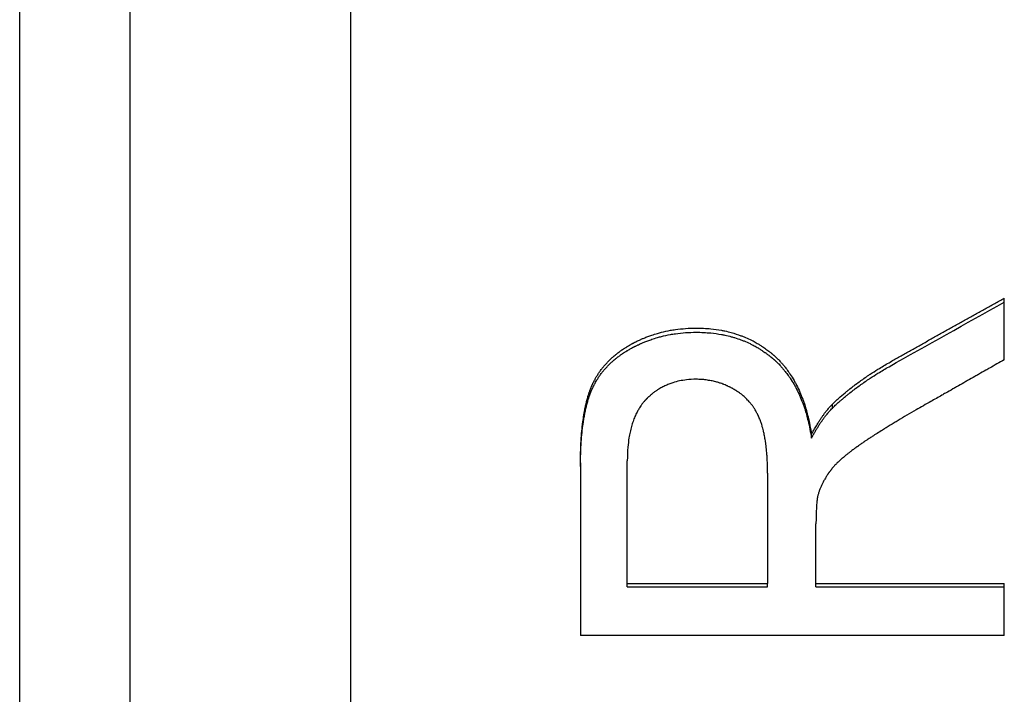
# Model space of a CAD drawing. Extents: x 0 to 78.8, y -3.5 to 3.5.
# Tile 9 of 10: x 0 to 1.115, y 1.078 to 1.842. Entities that reach past the tile are written whole.
import ezdxf

# ---------------------------------------------------------------- set-up
doc = ezdxf.new("R2010")
doc.units = 0
doc.header["$MEASUREMENT"] = 0
doc.layers.get('0').update_dxf_attribs({"linetype": 'CONTINUOUS'})

msp = doc.modelspace()

# ---------------------------------------------------------------- linework, layer by layer
for p, q in [((0.125, -3.485), (0.125, 3.485)), ((0.375, -3.485), (0.375, 3.485)), ((0, -3.165), (0, 3.165)), ((1.1152, 1.457), (1.1152, 1.527)), ((0.9205, 1.4023), (0.9205, 1.4067)), ((0.8968, 1.3682), (0.8968, 1.3726)), ((0.6352, 1.3402), (0.6352, 1.1444)), ((0.6882, 1.2035), (0.6882, 1.3425)), ((0.847, 1.3286), (0.847, 1.2035)), ((0.9019, 1.2035), (0.9019, 1.2712)), ((0.6882, 1.2035), (0.847, 1.2035)), ((0.6882, 1.1997), (0.6882, 1.2035)), ((0.6882, 1.1997), (0.847, 1.1997)), ((0.847, 1.1997), (0.847, 1.2035)), ((0.9019, 1.2035), (1.1152, 1.2035)), ((0.9019, 1.1997), (0.9019, 1.2035)), ((1.1152, 1.1444), (1.1152, 1.2035)), ((1.1152, 1.1444), (0.6352, 1.1444))]:
    msp.add_line(p, q)
for points, knots in [([(0.9846, 1.4537), (0.9882, 1.4558), (0.9918, 1.4578), (0.9955, 1.4599), (0.9991, 1.4619), (1.0027, 1.464), (1.0063, 1.466), (1.0082, 1.467), (1.01, 1.4681), (1.0118, 1.4691), (1.0154, 1.4711), (1.019, 1.4732), (1.0227, 1.4752), (1.0245, 1.4762), (1.0263, 1.4773), (1.0281, 1.4783), (1.0317, 1.4803), (1.0354, 1.4824), (1.039, 1.4844), (1.0408, 1.4854), (1.0426, 1.4864), (1.0444, 1.4874), (1.0481, 1.4895), (1.0517, 1.4915), (1.0553, 1.4936), (1.0571, 1.4946), (1.0589, 1.4956), (1.0608, 1.4966), (1.0644, 1.4986), (1.068, 1.5007), (1.0716, 1.5027), (1.0735, 1.5037), (1.0753, 1.5047), (1.0771, 1.5057), (1.0807, 1.5078), (1.0843, 1.5098), (1.088, 1.5118), (1.0898, 1.5128), (1.0916, 1.5139), (1.0934, 1.5149), (1.097, 1.5169), (1.1007, 1.5189), (1.1043, 1.5209), (1.1079, 1.523), (1.1116, 1.525), (1.1152, 1.527)], [0, 0, 0, 0, 0.0327612, 0.0327612, 0.0327612, 0.0655224, 0.0655224, 0.0655224, 0.081903, 0.081903, 0.081903, 0.1146642, 0.1146642, 0.1146642, 0.1310448, 0.1310448, 0.1310448, 0.163806, 0.163806, 0.163806, 0.1801866, 0.1801866, 0.1801866, 0.2129478, 0.2129478, 0.2129478, 0.2293283, 0.2293283, 0.2293283, 0.2620895, 0.2620895, 0.2620895, 0.2784701, 0.2784701, 0.2784701, 0.3112313, 0.3112313, 0.3112313, 0.3276119, 0.3276119, 0.3276119, 0.3603731, 0.3603731, 0.3603731, 0.3931343, 0.3931343, 0.3931343, 0.3931343]), ([(0.6352, 1.3402), (0.6352, 1.3441), (0.6352, 1.348), (0.6353, 1.3518), (0.6354, 1.3555), (0.6355, 1.3592), (0.6357, 1.3627), (0.6358, 1.3645), (0.6359, 1.3663), (0.636, 1.368), (0.6363, 1.3718), (0.6366, 1.3754), (0.6369, 1.3789), (0.6371, 1.3808), (0.6373, 1.3827), (0.6376, 1.3845), (0.6379, 1.3873), (0.6383, 1.3899), (0.6387, 1.3925), (0.6391, 1.3951), (0.6395, 1.3976), (0.64, 1.4001), (0.6401, 1.4009), (0.6403, 1.4017), (0.6405, 1.4025), (0.6408, 1.4041), (0.6411, 1.4057), (0.6415, 1.4073), (0.6417, 1.4081), (0.6419, 1.4089), (0.6421, 1.4096), (0.6425, 1.4112), (0.6429, 1.4127), (0.6433, 1.4142), (0.6435, 1.415), (0.6438, 1.4157), (0.644, 1.4164), (0.6443, 1.4175), (0.6447, 1.4186), (0.645, 1.4196), (0.6451, 1.42), (0.6452, 1.4203), (0.6454, 1.4206), (0.6457, 1.4217), (0.6461, 1.4227), (0.6465, 1.4237), (0.6465, 1.4239), (0.6466, 1.424), (0.6467, 1.4242), (0.6469, 1.4247), (0.647, 1.4252), (0.6472, 1.4256), (0.6474, 1.426), (0.6475, 1.4263), (0.6476, 1.4266), (0.6477, 1.4268), (0.6478, 1.4269), (0.6478, 1.4271), (0.648, 1.4274), (0.6481, 1.4277), (0.6482, 1.428), (0.6483, 1.4282), (0.6484, 1.4283), (0.6484, 1.4285), (0.6486, 1.4288), (0.6487, 1.4291), (0.6489, 1.4294), (0.6491, 1.43), (0.6494, 1.4306), (0.6497, 1.4312), (0.6499, 1.4315), (0.65, 1.4318), (0.6502, 1.4321), (0.6505, 1.4328), (0.6508, 1.4334), (0.6511, 1.4339), (0.6513, 1.4342), (0.6514, 1.4345), (0.6516, 1.4348), (0.6521, 1.4357), (0.6525, 1.4366), (0.6531, 1.4375), (0.6534, 1.438), (0.6537, 1.4386), (0.6541, 1.4392), (0.6548, 1.4403), (0.6555, 1.4415), (0.6563, 1.4426), (0.6567, 1.4431), (0.657, 1.4437), (0.6574, 1.4442), (0.6582, 1.4453), (0.659, 1.4464), (0.6599, 1.4475), (0.6603, 1.448), (0.6607, 1.4485), (0.6611, 1.449), (0.662, 1.4501), (0.6629, 1.4511), (0.6638, 1.4521), (0.6642, 1.4526), (0.6647, 1.4532), (0.6652, 1.4537), (0.6661, 1.4547), (0.6671, 1.4556), (0.668, 1.4566), (0.6685, 1.4571), (0.669, 1.4576), (0.6695, 1.458), (0.6706, 1.459), (0.6716, 1.4599), (0.6727, 1.4608), (0.6732, 1.4613), (0.6737, 1.4618), (0.6743, 1.4622), (0.6754, 1.4631), (0.6765, 1.464), (0.6776, 1.4649), (0.6782, 1.4653), (0.6788, 1.4657), (0.6794, 1.4662), (0.6802, 1.4668), (0.6811, 1.4674), (0.682, 1.4681), (0.6823, 1.4683), (0.6826, 1.4685), (0.6829, 1.4687), (0.6835, 1.4691), (0.6842, 1.4695), (0.6848, 1.4699), (0.6851, 1.4701), (0.6854, 1.4703), (0.6857, 1.4705), (0.6863, 1.4709), (0.687, 1.4713), (0.6876, 1.4717), (0.6879, 1.4719), (0.6883, 1.4721), (0.6886, 1.4723), (0.6892, 1.4727), (0.6899, 1.4731), (0.6906, 1.4734), (0.6909, 1.4736), (0.6912, 1.4738), (0.6916, 1.474), (0.6921, 1.4743), (0.6926, 1.4746), (0.6931, 1.4749), (0.6932, 1.4749), (0.6934, 1.475), (0.6936, 1.4751), (0.6939, 1.4753), (0.6943, 1.4755), (0.6946, 1.4757), (0.6948, 1.4758), (0.6949, 1.4759), (0.6951, 1.476), (0.6955, 1.4761), (0.6958, 1.4763), (0.6961, 1.4765), (0.6963, 1.4766), (0.6965, 1.4767), (0.6967, 1.4768), (0.697, 1.4769), (0.6973, 1.4771), (0.6977, 1.4773), (0.6979, 1.4774), (0.698, 1.4775), (0.6982, 1.4775), (0.6987, 1.4778), (0.6992, 1.4781), (0.6998, 1.4783), (0.7001, 1.4785), (0.7005, 1.4786), (0.7008, 1.4788), (0.7015, 1.4791), (0.7022, 1.4795), (0.7029, 1.4798), (0.7033, 1.4799), (0.7036, 1.4801), (0.704, 1.4802), (0.705, 1.4807), (0.7061, 1.4812), (0.7071, 1.4816), (0.7078, 1.4819), (0.7086, 1.4822), (0.7093, 1.4825), (0.7107, 1.483), (0.7121, 1.4836), (0.7136, 1.4841), (0.7143, 1.4844), (0.715, 1.4846), (0.7158, 1.4849), (0.7179, 1.4856), (0.7202, 1.4863), (0.7224, 1.4869), (0.7239, 1.4874), (0.7253, 1.4878), (0.7268, 1.4882), (0.7302, 1.489), (0.7336, 1.4897), (0.737, 1.4904), (0.7389, 1.4907), (0.7407, 1.491), (0.7427, 1.4913), (0.7465, 1.4918), (0.7503, 1.4922), (0.7542, 1.4925), (0.7582, 1.4928), (0.7621, 1.4929), (0.7662, 1.4929)], [0, 0, 0, 0, 0.102487, 0.102487, 0.102487, 0.204974, 0.204974, 0.204974, 0.256218, 0.256218, 0.256218, 0.367355, 0.367355, 0.367355, 0.427249, 0.427249, 0.427249, 0.51709, 0.51709, 0.51709, 0.606931, 0.606931, 0.606931, 0.636878, 0.636878, 0.636878, 0.698075, 0.698075, 0.698075, 0.729325, 0.729325, 0.729325, 0.791825, 0.791825, 0.791825, 0.823075, 0.823075, 0.823075, 0.86995, 0.86995, 0.86995, 0.885575, 0.885575, 0.885575, 0.93245, 0.93245, 0.93245, 0.940262, 0.940262, 0.940262, 0.9637, 0.9637, 0.9637, 0.979325, 0.979325, 0.979325, 0.987137, 0.987137, 0.987137, 1.002762, 1.002762, 1.002762, 1.010575, 1.010575, 1.010575, 1.0262, 1.0262, 1.0262, 1.05745, 1.05745, 1.05745, 1.073075, 1.073075, 1.073075, 1.104325, 1.104325, 1.104325, 1.11995, 1.11995, 1.11995, 1.166825, 1.166825, 1.166825, 1.198075, 1.198075, 1.198075, 1.260575, 1.260575, 1.260575, 1.291825, 1.291825, 1.291825, 1.354325, 1.354325, 1.354325, 1.385575, 1.385575, 1.385575, 1.448075, 1.448075, 1.448075, 1.479325, 1.479325, 1.479325, 1.541825, 1.541825, 1.541825, 1.573075, 1.573075, 1.573075, 1.635575, 1.635575, 1.635575, 1.666825, 1.666825, 1.666825, 1.729325, 1.729325, 1.729325, 1.760575, 1.760575, 1.760575, 1.80745, 1.80745, 1.80745, 1.823075, 1.823075, 1.823075, 1.854325, 1.854325, 1.854325, 1.86995, 1.86995, 1.86995, 1.9012, 1.9012, 1.9012, 1.916825, 1.916825, 1.916825, 1.948075, 1.948075, 1.948075, 1.9637, 1.9637, 1.9637, 1.987137, 1.987137, 1.987137, 1.99495, 1.99495, 1.99495, 2.010575, 2.010575, 2.010575, 2.018387, 2.018387, 2.018387, 2.034012, 2.034012, 2.034012, 2.041825, 2.041825, 2.041825, 2.05745, 2.05745, 2.05745, 2.065262, 2.065262, 2.065262, 2.0887, 2.0887, 2.0887, 2.104325, 2.104325, 2.104325, 2.135575, 2.135575, 2.135575, 2.1512, 2.1512, 2.1512, 2.198075, 2.198075, 2.198075, 2.229325, 2.229325, 2.229325, 2.291825, 2.291825, 2.291825, 2.323075, 2.323075, 2.323075, 2.416825, 2.416825, 2.416825, 2.479325, 2.479325, 2.479325, 2.618187, 2.618187, 2.618187, 2.69455, 2.69455, 2.69455, 2.847275, 2.847275, 2.847275, 3, 3, 3, 3]), ([(0.6352, 1.3359), (0.6352, 1.3399), (0.6352, 1.3437), (0.6353, 1.3475), (0.6354, 1.3512), (0.6355, 1.3549), (0.6357, 1.3584), (0.6358, 1.3602), (0.6359, 1.362), (0.636, 1.3637), (0.6363, 1.3674), (0.6366, 1.3711), (0.6369, 1.3746), (0.6371, 1.3765), (0.6373, 1.3783), (0.6376, 1.3801), (0.6379, 1.3829), (0.6383, 1.3855), (0.6387, 1.3881), (0.6388, 1.389), (0.6389, 1.3898), (0.6391, 1.3907), (0.6394, 1.3924), (0.6397, 1.394), (0.64, 1.3957), (0.6401, 1.3965), (0.6403, 1.3973), (0.6405, 1.3981), (0.6408, 1.3997), (0.6411, 1.4013), (0.6415, 1.4028), (0.6417, 1.4036), (0.6419, 1.4044), (0.6421, 1.4052), (0.6425, 1.4067), (0.6429, 1.4083), (0.6433, 1.4097), (0.6435, 1.4105), (0.6438, 1.4112), (0.644, 1.4119), (0.6443, 1.413), (0.6447, 1.4141), (0.645, 1.4151), (0.6451, 1.4155), (0.6452, 1.4158), (0.6454, 1.4162), (0.6455, 1.4167), (0.6457, 1.4172), (0.6459, 1.4177), (0.646, 1.4179), (0.646, 1.418), (0.6461, 1.4182), (0.6462, 1.4185), (0.6463, 1.4189), (0.6465, 1.4192), (0.6465, 1.4194), (0.6466, 1.4195), (0.6467, 1.4197), (0.6468, 1.42), (0.6469, 1.4203), (0.647, 1.4207), (0.6471, 1.4208), (0.6472, 1.421), (0.6472, 1.4211), (0.6474, 1.4215), (0.6475, 1.4218), (0.6476, 1.4221), (0.6477, 1.4223), (0.6478, 1.4224), (0.6478, 1.4226), (0.648, 1.4229), (0.6481, 1.4232), (0.6482, 1.4235), (0.6483, 1.4237), (0.6484, 1.4238), (0.6484, 1.424), (0.6486, 1.4243), (0.6487, 1.4246), (0.6489, 1.4249), (0.6489, 1.425), (0.649, 1.4252), (0.6491, 1.4253), (0.6493, 1.4258), (0.6495, 1.4263), (0.6497, 1.4267), (0.6499, 1.427), (0.65, 1.4273), (0.6502, 1.4276), (0.6505, 1.4282), (0.6508, 1.4288), (0.6511, 1.4294), (0.6513, 1.4297), (0.6514, 1.43), (0.6516, 1.4303), (0.6521, 1.4312), (0.6525, 1.4321), (0.6531, 1.4329), (0.6534, 1.4335), (0.6537, 1.4341), (0.6541, 1.4346), (0.6548, 1.4358), (0.6555, 1.4369), (0.6563, 1.438), (0.6567, 1.4386), (0.657, 1.4391), (0.6574, 1.4397), (0.6582, 1.4408), (0.659, 1.4418), (0.6599, 1.4429), (0.6603, 1.4434), (0.6607, 1.4439), (0.6611, 1.4445), (0.662, 1.4455), (0.6629, 1.4465), (0.6638, 1.4476), (0.6642, 1.4481), (0.6647, 1.4486), (0.6652, 1.4491), (0.6661, 1.4501), (0.6671, 1.451), (0.668, 1.452), (0.6685, 1.4525), (0.669, 1.453), (0.6695, 1.4534), (0.6706, 1.4544), (0.6716, 1.4553), (0.6727, 1.4562), (0.6732, 1.4567), (0.6737, 1.4571), (0.6743, 1.4576), (0.6754, 1.4585), (0.6765, 1.4594), (0.6776, 1.4602), (0.6782, 1.4607), (0.6788, 1.4611), (0.6794, 1.4615), (0.6802, 1.4622), (0.6811, 1.4628), (0.682, 1.4634), (0.6823, 1.4636), (0.6826, 1.4638), (0.6829, 1.4641), (0.6835, 1.4645), (0.6842, 1.4649), (0.6848, 1.4653), (0.6851, 1.4655), (0.6854, 1.4657), (0.6857, 1.4659), (0.6863, 1.4663), (0.687, 1.4667), (0.6876, 1.4671), (0.6879, 1.4673), (0.6883, 1.4674), (0.6886, 1.4676), (0.6892, 1.468), (0.6899, 1.4684), (0.6906, 1.4688), (0.6909, 1.469), (0.6912, 1.4692), (0.6916, 1.4694), (0.6921, 1.4696), (0.6926, 1.4699), (0.6931, 1.4702), (0.6932, 1.4703), (0.6934, 1.4704), (0.6936, 1.4705), (0.6939, 1.4707), (0.6943, 1.4708), (0.6946, 1.471), (0.6948, 1.4711), (0.6949, 1.4712), (0.6951, 1.4713), (0.6955, 1.4715), (0.6958, 1.4716), (0.6961, 1.4718), (0.6963, 1.4719), (0.6965, 1.472), (0.6967, 1.4721), (0.697, 1.4723), (0.6973, 1.4724), (0.6977, 1.4726), (0.6979, 1.4727), (0.698, 1.4728), (0.6982, 1.4729), (0.6987, 1.4731), (0.6992, 1.4734), (0.6998, 1.4736), (0.7001, 1.4738), (0.7005, 1.474), (0.7008, 1.4741), (0.7015, 1.4745), (0.7022, 1.4748), (0.7029, 1.4751), (0.7033, 1.4753), (0.7036, 1.4754), (0.704, 1.4756), (0.705, 1.476), (0.7061, 1.4765), (0.7071, 1.4769), (0.7078, 1.4772), (0.7086, 1.4775), (0.7093, 1.4778), (0.7107, 1.4783), (0.7121, 1.4789), (0.7136, 1.4794), (0.7143, 1.4797), (0.715, 1.4799), (0.7158, 1.4802), (0.7179, 1.4809), (0.7202, 1.4816), (0.7224, 1.4822), (0.7239, 1.4827), (0.7253, 1.4831), (0.7268, 1.4835), (0.7302, 1.4843), (0.7336, 1.485), (0.737, 1.4857), (0.7389, 1.486), (0.7407, 1.4863), (0.7427, 1.4866), (0.7465, 1.4871), (0.7503, 1.4875), (0.7542, 1.4878), (0.7582, 1.4881), (0.7621, 1.4882), (0.7662, 1.4882)], [0, 0, 0, 0, 0.102487, 0.102487, 0.102487, 0.204974, 0.204974, 0.204974, 0.256218, 0.256218, 0.256218, 0.367355, 0.367355, 0.367355, 0.427249, 0.427249, 0.427249, 0.51709, 0.51709, 0.51709, 0.547037, 0.547037, 0.547037, 0.606931, 0.606931, 0.606931, 0.636878, 0.636878, 0.636878, 0.698075, 0.698075, 0.698075, 0.729325, 0.729325, 0.729325, 0.791825, 0.791825, 0.791825, 0.823075, 0.823075, 0.823075, 0.86995, 0.86995, 0.86995, 0.885575, 0.885575, 0.885575, 0.909012, 0.909012, 0.909012, 0.916825, 0.916825, 0.916825, 0.93245, 0.93245, 0.93245, 0.940262, 0.940262, 0.940262, 0.955887, 0.955887, 0.955887, 0.9637, 0.9637, 0.9637, 0.979325, 0.979325, 0.979325, 0.987137, 0.987137, 0.987137, 1.002762, 1.002762, 1.002762, 1.010575, 1.010575, 1.010575, 1.0262, 1.0262, 1.0262, 1.034012, 1.034012, 1.034012, 1.05745, 1.05745, 1.05745, 1.073075, 1.073075, 1.073075, 1.104325, 1.104325, 1.104325, 1.11995, 1.11995, 1.11995, 1.166825, 1.166825, 1.166825, 1.198075, 1.198075, 1.198075, 1.260575, 1.260575, 1.260575, 1.291825, 1.291825, 1.291825, 1.354325, 1.354325, 1.354325, 1.385575, 1.385575, 1.385575, 1.448075, 1.448075, 1.448075, 1.479325, 1.479325, 1.479325, 1.541825, 1.541825, 1.541825, 1.573075, 1.573075, 1.573075, 1.635575, 1.635575, 1.635575, 1.666825, 1.666825, 1.666825, 1.729325, 1.729325, 1.729325, 1.760575, 1.760575, 1.760575, 1.80745, 1.80745, 1.80745, 1.823075, 1.823075, 1.823075, 1.854325, 1.854325, 1.854325, 1.86995, 1.86995, 1.86995, 1.9012, 1.9012, 1.9012, 1.916825, 1.916825, 1.916825, 1.948075, 1.948075, 1.948075, 1.9637, 1.9637, 1.9637, 1.987137, 1.987137, 1.987137, 1.99495, 1.99495, 1.99495, 2.010575, 2.010575, 2.010575, 2.018387, 2.018387, 2.018387, 2.034012, 2.034012, 2.034012, 2.041825, 2.041825, 2.041825, 2.05745, 2.05745, 2.05745, 2.065262, 2.065262, 2.065262, 2.0887, 2.0887, 2.0887, 2.104325, 2.104325, 2.104325, 2.135575, 2.135575, 2.135575, 2.1512, 2.1512, 2.1512, 2.198075, 2.198075, 2.198075, 2.229325, 2.229325, 2.229325, 2.291825, 2.291825, 2.291825, 2.323075, 2.323075, 2.323075, 2.416825, 2.416825, 2.416825, 2.479325, 2.479325, 2.479325, 2.618187, 2.618187, 2.618187, 2.69455, 2.69455, 2.69455, 2.847275, 2.847275, 2.847275, 3, 3, 3, 3]), ([(0.7662, 1.4929), (0.7718, 1.4929), (0.7774, 1.4927), (0.7828, 1.4921), (0.7868, 1.4917), (0.7908, 1.4911), (0.7947, 1.4904), (0.7959, 1.4902), (0.7972, 1.4899), (0.7985, 1.4897), (0.801, 1.4891), (0.8035, 1.4885), (0.806, 1.4879), (0.8097, 1.4868), (0.8133, 1.4857), (0.8169, 1.4843), (0.818, 1.4839), (0.8192, 1.4835), (0.8204, 1.483), (0.8227, 1.482), (0.825, 1.481), (0.8272, 1.4799), (0.8283, 1.4794), (0.8294, 1.4788), (0.8306, 1.4783), (0.8322, 1.4774), (0.8338, 1.4765), (0.8354, 1.4755), (0.836, 1.4752), (0.8365, 1.4749), (0.8371, 1.4746), (0.8381, 1.4739), (0.8392, 1.4733), (0.8402, 1.4726), (0.8407, 1.4723), (0.8413, 1.4719), (0.8418, 1.4716), (0.8426, 1.4711), (0.8433, 1.4705), (0.8441, 1.47), (0.8449, 1.4694), (0.8456, 1.4689), (0.8464, 1.4683), (0.847, 1.4679), (0.8476, 1.4674), (0.8483, 1.4669), (0.8484, 1.4668), (0.8485, 1.4667), (0.8486, 1.4666), (0.8489, 1.4664), (0.8491, 1.4662), (0.8494, 1.466), (0.8497, 1.4657), (0.8501, 1.4655), (0.8505, 1.4652), (0.8509, 1.4649), (0.8512, 1.4646), (0.8516, 1.4643), (0.8517, 1.4642), (0.8518, 1.4641), (0.852, 1.464), (0.8522, 1.4637), (0.8524, 1.4635), (0.8527, 1.4633), (0.8528, 1.4632), (0.8529, 1.4631), (0.853, 1.463), (0.8533, 1.4628), (0.8535, 1.4626), (0.8538, 1.4624), (0.8539, 1.4623), (0.854, 1.4622), (0.8541, 1.4621), (0.8544, 1.4619), (0.8546, 1.4617), (0.8548, 1.4615), (0.8549, 1.4614), (0.8551, 1.4613), (0.8552, 1.4611), (0.8554, 1.4609), (0.8557, 1.4607), (0.8559, 1.4605), (0.856, 1.4604), (0.8561, 1.4603), (0.8562, 1.4602), (0.8566, 1.4599), (0.8569, 1.4595), (0.8573, 1.4592), (0.8575, 1.459), (0.8577, 1.4588), (0.858, 1.4585), (0.8584, 1.4581), (0.8589, 1.4576), (0.8593, 1.4572), (0.8595, 1.457), (0.8598, 1.4567), (0.86, 1.4565), (0.8607, 1.4558), (0.8613, 1.4551), (0.862, 1.4544), (0.8624, 1.4539), (0.8628, 1.4535), (0.8633, 1.453), (0.8641, 1.452), (0.8649, 1.451), (0.8658, 1.45), (0.8662, 1.4495), (0.8666, 1.449), (0.867, 1.4485), (0.8682, 1.447), (0.8694, 1.4454), (0.8705, 1.4438), (0.8713, 1.4427), (0.872, 1.4416), (0.8728, 1.4405), (0.8743, 1.4383), (0.8757, 1.436), (0.877, 1.4336), (0.8777, 1.4324), (0.8784, 1.4312), (0.879, 1.43), (0.8803, 1.4275), (0.8815, 1.425), (0.8827, 1.4224), (0.8833, 1.4211), (0.8839, 1.4198), (0.8844, 1.4184), (0.8855, 1.4158), (0.8866, 1.413), (0.8876, 1.4102), (0.8881, 1.4088), (0.8886, 1.4073), (0.8891, 1.4059), (0.8905, 1.4015), (0.8917, 1.397), (0.8929, 1.3923), (0.8944, 1.386), (0.8957, 1.3794), (0.8968, 1.3726)], [0, 0, 0, 0, 0.166667, 0.166667, 0.166667, 0.291667, 0.291667, 0.291667, 0.333333, 0.333333, 0.333333, 0.416667, 0.416667, 0.416667, 0.541667, 0.541667, 0.541667, 0.583333, 0.583333, 0.583333, 0.666667, 0.666667, 0.666667, 0.708333, 0.708333, 0.708333, 0.770833, 0.770833, 0.770833, 0.791667, 0.791667, 0.791667, 0.833333, 0.833333, 0.833333, 0.854167, 0.854167, 0.854167, 0.885417, 0.885417, 0.885417, 0.916667, 0.916667, 0.916667, 0.942708, 0.942708, 0.942708, 0.947917, 0.947917, 0.947917, 0.958333, 0.958333, 0.958333, 0.973958, 0.973958, 0.973958, 0.989583, 0.989583, 0.989583, 0.994792, 0.994792, 0.994792, 1.005208, 1.005208, 1.005208, 1.010417, 1.010417, 1.010417, 1.020833, 1.020833, 1.020833, 1.026042, 1.026042, 1.026042, 1.036458, 1.036458, 1.036458, 1.041667, 1.041667, 1.041667, 1.052083, 1.052083, 1.052083, 1.057292, 1.057292, 1.057292, 1.072917, 1.072917, 1.072917, 1.083333, 1.083333, 1.083333, 1.104167, 1.104167, 1.104167, 1.114583, 1.114583, 1.114583, 1.145833, 1.145833, 1.145833, 1.166667, 1.166667, 1.166667, 1.208333, 1.208333, 1.208333, 1.229167, 1.229167, 1.229167, 1.291667, 1.291667, 1.291667, 1.333333, 1.333333, 1.333333, 1.416667, 1.416667, 1.416667, 1.458333, 1.458333, 1.458333, 1.541667, 1.541667, 1.541667, 1.583333, 1.583333, 1.583333, 1.666667, 1.666667, 1.666667, 1.708333, 1.708333, 1.708333, 1.833333, 1.833333, 1.833333, 2, 2, 2, 2]), ([(0.7662, 1.4882), (0.7718, 1.4882), (0.7774, 1.4879), (0.7828, 1.4874), (0.7868, 1.487), (0.7908, 1.4864), (0.7947, 1.4857), (0.7959, 1.4855), (0.7972, 1.4852), (0.7985, 1.485), (0.801, 1.4844), (0.8035, 1.4838), (0.806, 1.4832), (0.8072, 1.4828), (0.8085, 1.4825), (0.8097, 1.4821), (0.8121, 1.4813), (0.8145, 1.4805), (0.8169, 1.4797), (0.818, 1.4792), (0.8192, 1.4788), (0.8204, 1.4783), (0.8227, 1.4773), (0.825, 1.4763), (0.8272, 1.4753), (0.8283, 1.4747), (0.8294, 1.4742), (0.8306, 1.4736), (0.8322, 1.4727), (0.8338, 1.4718), (0.8354, 1.4709), (0.836, 1.4706), (0.8365, 1.4703), (0.8371, 1.4699), (0.8381, 1.4693), (0.8392, 1.4686), (0.8402, 1.468), (0.8407, 1.4676), (0.8413, 1.4673), (0.8418, 1.4669), (0.8426, 1.4664), (0.8433, 1.4659), (0.8441, 1.4653), (0.8444, 1.4652), (0.8446, 1.465), (0.8449, 1.4648), (0.8454, 1.4644), (0.8459, 1.4641), (0.8464, 1.4637), (0.8466, 1.4635), (0.8469, 1.4633), (0.8471, 1.4631), (0.8475, 1.4629), (0.8479, 1.4626), (0.8483, 1.4623), (0.8484, 1.4622), (0.8485, 1.4621), (0.8486, 1.462), (0.8489, 1.4618), (0.8491, 1.4616), (0.8494, 1.4614), (0.8495, 1.4613), (0.8496, 1.4612), (0.8497, 1.4611), (0.85, 1.4609), (0.8502, 1.4607), (0.8505, 1.4605), (0.8506, 1.4604), (0.8507, 1.4603), (0.8509, 1.4602), (0.8511, 1.46), (0.8513, 1.4598), (0.8516, 1.4596), (0.8517, 1.4595), (0.8518, 1.4594), (0.852, 1.4593), (0.8522, 1.4591), (0.8524, 1.4589), (0.8527, 1.4587), (0.8528, 1.4586), (0.8529, 1.4585), (0.853, 1.4584), (0.8533, 1.4582), (0.8535, 1.458), (0.8538, 1.4578), (0.8539, 1.4577), (0.854, 1.4576), (0.8541, 1.4575), (0.8544, 1.4573), (0.8546, 1.4571), (0.8548, 1.4568), (0.8549, 1.4567), (0.8551, 1.4566), (0.8552, 1.4565), (0.8554, 1.4563), (0.8557, 1.4561), (0.8559, 1.4559), (0.856, 1.4558), (0.8561, 1.4557), (0.8562, 1.4556), (0.8566, 1.4552), (0.8569, 1.4549), (0.8573, 1.4546), (0.8575, 1.4544), (0.8577, 1.4541), (0.858, 1.4539), (0.8584, 1.4535), (0.8589, 1.453), (0.8593, 1.4526), (0.8595, 1.4524), (0.8598, 1.4521), (0.86, 1.4519), (0.8607, 1.4512), (0.8613, 1.4505), (0.862, 1.4498), (0.8624, 1.4493), (0.8628, 1.4489), (0.8633, 1.4484), (0.8641, 1.4474), (0.8649, 1.4464), (0.8658, 1.4454), (0.8662, 1.4449), (0.8666, 1.4444), (0.867, 1.4439), (0.8682, 1.4424), (0.8694, 1.4408), (0.8705, 1.4392), (0.8713, 1.4382), (0.872, 1.4371), (0.8728, 1.436), (0.8743, 1.4337), (0.8757, 1.4314), (0.877, 1.4291), (0.8777, 1.4279), (0.8784, 1.4267), (0.879, 1.4255), (0.8803, 1.423), (0.8815, 1.4205), (0.8827, 1.4179), (0.8833, 1.4166), (0.8839, 1.4153), (0.8844, 1.414), (0.8855, 1.4113), (0.8866, 1.4086), (0.8876, 1.4057), (0.8881, 1.4043), (0.8886, 1.4029), (0.8891, 1.4014), (0.8905, 1.3971), (0.8917, 1.3926), (0.8929, 1.3879), (0.8944, 1.3816), (0.8957, 1.3751), (0.8968, 1.3682)], [0, 0, 0, 0, 0.166667, 0.166667, 0.166667, 0.291667, 0.291667, 0.291667, 0.333333, 0.333333, 0.333333, 0.416667, 0.416667, 0.416667, 0.458333, 0.458333, 0.458333, 0.541667, 0.541667, 0.541667, 0.583333, 0.583333, 0.583333, 0.666667, 0.666667, 0.666667, 0.708333, 0.708333, 0.708333, 0.770833, 0.770833, 0.770833, 0.791667, 0.791667, 0.791667, 0.833333, 0.833333, 0.833333, 0.854167, 0.854167, 0.854167, 0.885417, 0.885417, 0.885417, 0.895833, 0.895833, 0.895833, 0.916667, 0.916667, 0.916667, 0.927083, 0.927083, 0.927083, 0.942708, 0.942708, 0.942708, 0.947917, 0.947917, 0.947917, 0.958333, 0.958333, 0.958333, 0.963542, 0.963542, 0.963542, 0.973958, 0.973958, 0.973958, 0.979167, 0.979167, 0.979167, 0.989583, 0.989583, 0.989583, 0.994792, 0.994792, 0.994792, 1.005208, 1.005208, 1.005208, 1.010417, 1.010417, 1.010417, 1.020833, 1.020833, 1.020833, 1.026042, 1.026042, 1.026042, 1.036458, 1.036458, 1.036458, 1.041667, 1.041667, 1.041667, 1.052083, 1.052083, 1.052083, 1.057292, 1.057292, 1.057292, 1.072917, 1.072917, 1.072917, 1.083333, 1.083333, 1.083333, 1.104167, 1.104167, 1.104167, 1.114583, 1.114583, 1.114583, 1.145833, 1.145833, 1.145833, 1.166667, 1.166667, 1.166667, 1.208333, 1.208333, 1.208333, 1.229167, 1.229167, 1.229167, 1.291667, 1.291667, 1.291667, 1.333333, 1.333333, 1.333333, 1.416667, 1.416667, 1.416667, 1.458333, 1.458333, 1.458333, 1.541667, 1.541667, 1.541667, 1.583333, 1.583333, 1.583333, 1.666667, 1.666667, 1.666667, 1.708333, 1.708333, 1.708333, 1.833333, 1.833333, 1.833333, 2, 2, 2, 2]), ([(0.9205, 1.4067), (0.922, 1.4081), (0.9234, 1.4095), (0.9249, 1.4109), (0.9264, 1.4122), (0.9279, 1.4136), (0.9294, 1.415), (0.9318, 1.417), (0.9341, 1.419), (0.9366, 1.421), (0.9374, 1.4217), (0.9382, 1.4224), (0.939, 1.423), (0.9407, 1.4244), (0.9424, 1.4257), (0.9441, 1.427), (0.945, 1.4277), (0.9458, 1.4283), (0.9467, 1.429), (0.9485, 1.4303), (0.9502, 1.4316), (0.952, 1.4329), (0.953, 1.4336), (0.9539, 1.4342), (0.9548, 1.4348), (0.9566, 1.4361), (0.9585, 1.4374), (0.9604, 1.4387), (0.9613, 1.4393), (0.9623, 1.44), (0.9633, 1.4406), (0.9661, 1.4425), (0.9691, 1.4444), (0.9721, 1.4463), (0.9762, 1.4488), (0.9803, 1.4513), (0.9846, 1.4537)], [0, 0, 0, 0, 0.083333, 0.083333, 0.083333, 0.166667, 0.166667, 0.166667, 0.291667, 0.291667, 0.291667, 0.333333, 0.333333, 0.333333, 0.416667, 0.416667, 0.416667, 0.458333, 0.458333, 0.458333, 0.541667, 0.541667, 0.541667, 0.583333, 0.583333, 0.583333, 0.666667, 0.666667, 0.666667, 0.708333, 0.708333, 0.708333, 0.833333, 0.833333, 0.833333, 1, 1, 1, 1]), ([(1.1152, 1.457), (1.1124, 1.4554), (1.1096, 1.4539), (1.1069, 1.4523), (1.1041, 1.4507), (1.1013, 1.4491), (1.0985, 1.4476), (1.0971, 1.4468), (1.0958, 1.446), (1.0944, 1.4452), (1.0916, 1.4436), (1.0888, 1.4421), (1.0861, 1.4405), (1.0847, 1.4397), (1.0833, 1.4389), (1.0819, 1.4381), (1.0791, 1.4365), (1.0763, 1.435), (1.0736, 1.4334), (1.0722, 1.4326), (1.0708, 1.4318), (1.0694, 1.431), (1.0666, 1.4295), (1.0639, 1.4279), (1.0611, 1.4263), (1.0597, 1.4255), (1.0583, 1.4247), (1.0569, 1.4239), (1.0541, 1.4223), (1.0514, 1.4208), (1.0486, 1.4192), (1.0472, 1.4184), (1.0458, 1.4176), (1.0444, 1.4168), (1.0403, 1.4144), (1.0361, 1.4121), (1.032, 1.4097), (1.0264, 1.4065), (1.0209, 1.4034), (1.0153, 1.4002)], [0, 0, 0, 0, 0.0250698, 0.0250698, 0.0250698, 0.0501396, 0.0501396, 0.0501396, 0.0626745, 0.0626745, 0.0626745, 0.0877443, 0.0877443, 0.0877443, 0.1002792, 0.1002792, 0.1002792, 0.125349, 0.125349, 0.125349, 0.1378839, 0.1378839, 0.1378839, 0.1629537, 0.1629537, 0.1629537, 0.1754886, 0.1754886, 0.1754886, 0.2005584, 0.2005584, 0.2005584, 0.2130933, 0.2130933, 0.2130933, 0.250698, 0.250698, 0.250698, 0.3008376, 0.3008376, 0.3008376, 0.3008376]), ([(0.9205, 1.4023), (0.922, 1.4037), (0.9234, 1.4051), (0.9249, 1.4064), (0.9264, 1.4078), (0.9279, 1.4091), (0.9294, 1.4105), (0.9302, 1.4112), (0.931, 1.4119), (0.9318, 1.4125), (0.9333, 1.4139), (0.9349, 1.4152), (0.9366, 1.4165), (0.9374, 1.4172), (0.9382, 1.4179), (0.939, 1.4185), (0.9407, 1.4199), (0.9424, 1.4212), (0.9441, 1.4225), (0.945, 1.4232), (0.9458, 1.4238), (0.9467, 1.4245), (0.9485, 1.4258), (0.9502, 1.4271), (0.952, 1.4284), (0.953, 1.429), (0.9539, 1.4297), (0.9548, 1.4303), (0.9566, 1.4316), (0.9585, 1.4329), (0.9604, 1.4342), (0.9613, 1.4348), (0.9623, 1.4354), (0.9633, 1.4361), (0.9661, 1.438), (0.9691, 1.4399), (0.9721, 1.4417), (0.9762, 1.4442), (0.9803, 1.4467), (0.9846, 1.4492)], [0, 0, 0, 0, 0.083333, 0.083333, 0.083333, 0.166667, 0.166667, 0.166667, 0.208333, 0.208333, 0.208333, 0.291667, 0.291667, 0.291667, 0.333333, 0.333333, 0.333333, 0.416667, 0.416667, 0.416667, 0.458333, 0.458333, 0.458333, 0.541667, 0.541667, 0.541667, 0.583333, 0.583333, 0.583333, 0.666667, 0.666667, 0.666667, 0.708333, 0.708333, 0.708333, 0.833333, 0.833333, 0.833333, 1, 1, 1, 1]), ([(0.7662, 1.4349), (0.7624, 1.4349), (0.7587, 1.4347), (0.7552, 1.4343), (0.7525, 1.4339), (0.7499, 1.4335), (0.7473, 1.433), (0.7448, 1.4325), (0.7423, 1.4318), (0.7399, 1.431), (0.7391, 1.4308), (0.7383, 1.4305), (0.7375, 1.4302), (0.7359, 1.4297), (0.7344, 1.4291), (0.7328, 1.4284), (0.7321, 1.4281), (0.7313, 1.4277), (0.7306, 1.4274), (0.7291, 1.4267), (0.7276, 1.4259), (0.7262, 1.4251), (0.7254, 1.4247), (0.7247, 1.4242), (0.724, 1.4238), (0.723, 1.4232), (0.7219, 1.4225), (0.7209, 1.4218), (0.7205, 1.4215), (0.7202, 1.4213), (0.7199, 1.4211), (0.7188, 1.4203), (0.7178, 1.4196), (0.7168, 1.4188), (0.7163, 1.4184), (0.7159, 1.418), (0.7154, 1.4176), (0.7152, 1.4174), (0.715, 1.4173), (0.7149, 1.4172), (0.7146, 1.4169), (0.7142, 1.4166), (0.7139, 1.4163), (0.7134, 1.4159), (0.713, 1.4155), (0.7125, 1.415), (0.7123, 1.4149), (0.7122, 1.4148), (0.712, 1.4146), (0.7117, 1.4143), (0.7114, 1.414), (0.7111, 1.4137), (0.7109, 1.4136), (0.7108, 1.4134), (0.7106, 1.4133), (0.7104, 1.413), (0.7102, 1.4128), (0.71, 1.4126), (0.7099, 1.4125), (0.7098, 1.4124), (0.7097, 1.4123), (0.7096, 1.4122), (0.7094, 1.412), (0.7093, 1.4119), (0.7092, 1.4118), (0.7091, 1.4117), (0.7091, 1.4116), (0.7089, 1.4115), (0.7088, 1.4113), (0.7086, 1.4112), (0.7085, 1.4111), (0.7085, 1.411), (0.7084, 1.4109), (0.7082, 1.4108), (0.7081, 1.4106), (0.708, 1.4104), (0.7079, 1.4104), (0.7078, 1.4103), (0.7077, 1.4102), (0.7075, 1.4099), (0.7073, 1.4097), (0.7071, 1.4094), (0.707, 1.4093), (0.7068, 1.4091), (0.7067, 1.4089), (0.7064, 1.4086), (0.7061, 1.4083), (0.7058, 1.4079), (0.7057, 1.4078), (0.7056, 1.4076), (0.7054, 1.4074), (0.705, 1.4069), (0.7046, 1.4064), (0.7042, 1.4058), (0.704, 1.4055), (0.7037, 1.4051), (0.7035, 1.4047), (0.703, 1.404), (0.7025, 1.4032), (0.702, 1.4025), (0.7017, 1.4021), (0.7015, 1.4017), (0.7013, 1.4013), (0.7006, 1.4001), (0.6999, 1.3989), (0.6992, 1.3977), (0.6988, 1.3969), (0.6984, 1.396), (0.698, 1.3952), (0.6972, 1.3935), (0.6964, 1.3917), (0.6957, 1.3899), (0.6953, 1.389), (0.695, 1.388), (0.6947, 1.3871), (0.694, 1.3852), (0.6934, 1.3833), (0.6928, 1.3812), (0.6926, 1.3802), (0.6923, 1.3792), (0.692, 1.3782), (0.6915, 1.3761), (0.6911, 1.374), (0.6907, 1.3718), (0.6905, 1.3707), (0.6903, 1.3696), (0.6901, 1.3684), (0.6896, 1.3651), (0.6891, 1.3615), (0.6888, 1.3579), (0.6884, 1.353), (0.6882, 1.3479), (0.6882, 1.3425)], [0, 0, 0, 0, 0.166667, 0.166667, 0.166667, 0.291667, 0.291667, 0.291667, 0.416667, 0.416667, 0.416667, 0.458333, 0.458333, 0.458333, 0.541667, 0.541667, 0.541667, 0.583333, 0.583333, 0.583333, 0.666667, 0.666667, 0.666667, 0.708333, 0.708333, 0.708333, 0.770833, 0.770833, 0.770833, 0.791667, 0.791667, 0.791667, 0.854167, 0.854167, 0.854167, 0.885417, 0.885417, 0.885417, 0.895833, 0.895833, 0.895833, 0.916667, 0.916667, 0.916667, 0.947917, 0.947917, 0.947917, 0.958333, 0.958333, 0.958333, 0.979167, 0.979167, 0.979167, 0.989583, 0.989583, 0.989583, 1.005208, 1.005208, 1.005208, 1.010417, 1.010417, 1.010417, 1.020833, 1.020833, 1.020833, 1.026042, 1.026042, 1.026042, 1.036458, 1.036458, 1.036458, 1.041667, 1.041667, 1.041667, 1.052083, 1.052083, 1.052083, 1.057292, 1.057292, 1.057292, 1.072917, 1.072917, 1.072917, 1.083333, 1.083333, 1.083333, 1.104167, 1.104167, 1.104167, 1.114583, 1.114583, 1.114583, 1.145833, 1.145833, 1.145833, 1.166667, 1.166667, 1.166667, 1.208333, 1.208333, 1.208333, 1.229167, 1.229167, 1.229167, 1.291667, 1.291667, 1.291667, 1.333333, 1.333333, 1.333333, 1.416667, 1.416667, 1.416667, 1.458333, 1.458333, 1.458333, 1.541667, 1.541667, 1.541667, 1.583333, 1.583333, 1.583333, 1.666667, 1.666667, 1.666667, 1.708333, 1.708333, 1.708333, 1.833333, 1.833333, 1.833333, 2, 2, 2, 2]), ([(0.847, 1.3286), (0.847, 1.3319), (0.847, 1.3351), (0.8469, 1.3382), (0.8468, 1.3413), (0.8466, 1.3443), (0.8465, 1.3472), (0.8464, 1.3487), (0.8463, 1.3501), (0.8461, 1.3515), (0.8459, 1.3544), (0.8456, 1.3571), (0.8453, 1.3597), (0.8451, 1.3611), (0.845, 1.3624), (0.8448, 1.3637), (0.8445, 1.3656), (0.8442, 1.3674), (0.8439, 1.3693), (0.8435, 1.3711), (0.8432, 1.3728), (0.8428, 1.3746), (0.8426, 1.3751), (0.8425, 1.3757), (0.8424, 1.3763), (0.8421, 1.3774), (0.8418, 1.3785), (0.8415, 1.3795), (0.8414, 1.3801), (0.8412, 1.3806), (0.8411, 1.3811), (0.8409, 1.3819), (0.8406, 1.3827), (0.8404, 1.3835), (0.8402, 1.3842), (0.8399, 1.385), (0.8397, 1.3857), (0.8394, 1.3863), (0.8392, 1.387), (0.839, 1.3875), (0.839, 1.3877), (0.8389, 1.3878), (0.8389, 1.3879), (0.8386, 1.3885), (0.8384, 1.3891), (0.8382, 1.3897), (0.8381, 1.3898), (0.8381, 1.3899), (0.838, 1.39), (0.8379, 1.3904), (0.8378, 1.3907), (0.8376, 1.391), (0.8375, 1.3914), (0.8373, 1.3917), (0.8372, 1.3921), (0.8371, 1.3923), (0.837, 1.3925), (0.8369, 1.3927), (0.8367, 1.3932), (0.8365, 1.3936), (0.8363, 1.394), (0.8362, 1.3943), (0.8361, 1.3945), (0.836, 1.3947), (0.8356, 1.3954), (0.8353, 1.396), (0.835, 1.3966), (0.8348, 1.3971), (0.8345, 1.3975), (0.8343, 1.3979), (0.8338, 1.3987), (0.8334, 1.3995), (0.8329, 1.4004), (0.8326, 1.4008), (0.8324, 1.4012), (0.8321, 1.4016), (0.8316, 1.4023), (0.8311, 1.4031), (0.8306, 1.4039), (0.8303, 1.4043), (0.8301, 1.4047), (0.8298, 1.405), (0.8292, 1.4058), (0.8287, 1.4065), (0.8281, 1.4072), (0.8278, 1.4076), (0.8275, 1.408), (0.8272, 1.4083), (0.8266, 1.409), (0.826, 1.4097), (0.8254, 1.4104), (0.8251, 1.4107), (0.8248, 1.4111), (0.8245, 1.4114), (0.8239, 1.4121), (0.8232, 1.4127), (0.8226, 1.4134), (0.8222, 1.4137), (0.8219, 1.414), (0.8216, 1.4143), (0.8209, 1.415), (0.8202, 1.4156), (0.8195, 1.4162), (0.8191, 1.4165), (0.8188, 1.4168), (0.8184, 1.4171), (0.8177, 1.4176), (0.817, 1.4182), (0.8162, 1.4188), (0.8159, 1.4191), (0.8155, 1.4193), (0.8151, 1.4196), (0.8145, 1.42), (0.814, 1.4204), (0.8134, 1.4208), (0.8132, 1.4209), (0.813, 1.4211), (0.8128, 1.4212), (0.8125, 1.4214), (0.8122, 1.4216), (0.8119, 1.4218), (0.8118, 1.4218), (0.8117, 1.4219), (0.8116, 1.422), (0.8114, 1.4221), (0.8112, 1.4222), (0.811, 1.4223), (0.8109, 1.4224), (0.8108, 1.4225), (0.8107, 1.4225), (0.8105, 1.4227), (0.8103, 1.4228), (0.8101, 1.4229), (0.81, 1.423), (0.8099, 1.423), (0.8098, 1.4231), (0.8096, 1.4232), (0.8094, 1.4233), (0.8091, 1.4234), (0.8088, 1.4236), (0.8085, 1.4238), (0.8082, 1.424), (0.8081, 1.424), (0.808, 1.4241), (0.8079, 1.4241), (0.8077, 1.4243), (0.8075, 1.4244), (0.8073, 1.4245), (0.8072, 1.4245), (0.8071, 1.4246), (0.807, 1.4247), (0.8066, 1.4248), (0.8063, 1.425), (0.806, 1.4252), (0.8058, 1.4253), (0.8056, 1.4254), (0.8054, 1.4255), (0.805, 1.4257), (0.8045, 1.4259), (0.8041, 1.4261), (0.8039, 1.4262), (0.8037, 1.4263), (0.8035, 1.4264), (0.8028, 1.4267), (0.8022, 1.427), (0.8016, 1.4273), (0.8011, 1.4275), (0.8007, 1.4277), (0.8003, 1.4279), (0.7994, 1.4283), (0.7986, 1.4286), (0.7977, 1.429), (0.7973, 1.4291), (0.7968, 1.4293), (0.7964, 1.4295), (0.7955, 1.4298), (0.7946, 1.4301), (0.7938, 1.4304), (0.7933, 1.4306), (0.7929, 1.4307), (0.7924, 1.4308), (0.7911, 1.4313), (0.7898, 1.4317), (0.7884, 1.432), (0.7875, 1.4322), (0.7866, 1.4325), (0.7857, 1.4327), (0.7839, 1.4331), (0.7821, 1.4335), (0.7803, 1.4337), (0.7793, 1.4339), (0.7784, 1.434), (0.7775, 1.4341), (0.7756, 1.4344), (0.7738, 1.4346), (0.7719, 1.4347), (0.77, 1.4348), (0.7681, 1.4349), (0.7662, 1.4349)], [0, 0, 0, 0, 0.125, 0.125, 0.125, 0.25, 0.25, 0.25, 0.3125, 0.3125, 0.3125, 0.4375, 0.4375, 0.4375, 0.5, 0.5, 0.5, 0.59375, 0.59375, 0.59375, 0.6875, 0.6875, 0.6875, 0.71875, 0.71875, 0.71875, 0.78125, 0.78125, 0.78125, 0.8125, 0.8125, 0.8125, 0.859375, 0.859375, 0.859375, 0.90625, 0.90625, 0.90625, 0.945312, 0.945312, 0.945312, 0.953125, 0.953125, 0.953125, 0.992188, 0.992188, 0.992188, 1, 1, 1, 1.023438, 1.023438, 1.023438, 1.046875, 1.046875, 1.046875, 1.0625, 1.0625, 1.0625, 1.09375, 1.09375, 1.09375, 1.109375, 1.109375, 1.109375, 1.15625, 1.15625, 1.15625, 1.1875, 1.1875, 1.1875, 1.25, 1.25, 1.25, 1.28125, 1.28125, 1.28125, 1.34375, 1.34375, 1.34375, 1.375, 1.375, 1.375, 1.4375, 1.4375, 1.4375, 1.46875, 1.46875, 1.46875, 1.53125, 1.53125, 1.53125, 1.5625, 1.5625, 1.5625, 1.625, 1.625, 1.625, 1.65625, 1.65625, 1.65625, 1.71875, 1.71875, 1.71875, 1.75, 1.75, 1.75, 1.8125, 1.8125, 1.8125, 1.84375, 1.84375, 1.84375, 1.890625, 1.890625, 1.890625, 1.90625, 1.90625, 1.90625, 1.929688, 1.929688, 1.929688, 1.9375, 1.9375, 1.9375, 1.953125, 1.953125, 1.953125, 1.960938, 1.960938, 1.960938, 1.976562, 1.976562, 1.976562, 1.984375, 1.984375, 1.984375, 2, 2, 2, 2.023438, 2.023438, 2.023438, 2.03125, 2.03125, 2.03125, 2.046875, 2.046875, 2.046875, 2.054688, 2.054688, 2.054688, 2.078125, 2.078125, 2.078125, 2.09375, 2.09375, 2.09375, 2.125, 2.125, 2.125, 2.140625, 2.140625, 2.140625, 2.1875, 2.1875, 2.1875, 2.21875, 2.21875, 2.21875, 2.28125, 2.28125, 2.28125, 2.3125, 2.3125, 2.3125, 2.375, 2.375, 2.375, 2.40625, 2.40625, 2.40625, 2.5, 2.5, 2.5, 2.5625, 2.5625, 2.5625, 2.6875, 2.6875, 2.6875, 2.75, 2.75, 2.75, 2.875, 2.875, 2.875, 3, 3, 3, 3]), ([(0.8968, 1.3726), (0.8974, 1.3738), (0.8981, 1.375), (0.8988, 1.3762), (0.8994, 1.3774), (0.9001, 1.3786), (0.9008, 1.3797), (0.9018, 1.3815), (0.9028, 1.3831), (0.9038, 1.3847), (0.9041, 1.3853), (0.9044, 1.3858), (0.9048, 1.3863), (0.9054, 1.3874), (0.9061, 1.3884), (0.9068, 1.3894), (0.9071, 1.3899), (0.9074, 1.3904), (0.9078, 1.3909), (0.9084, 1.3918), (0.9091, 1.3928), (0.9097, 1.3937), (0.9101, 1.3942), (0.9104, 1.3946), (0.9107, 1.3951), (0.9114, 1.396), (0.912, 1.3969), (0.9127, 1.3977), (0.913, 1.3981), (0.9134, 1.3986), (0.9137, 1.399), (0.9147, 1.4002), (0.9157, 1.4014), (0.9166, 1.4025), (0.9179, 1.404), (0.9192, 1.4054), (0.9205, 1.4067)], [0, 0, 0, 0, 0.083333, 0.083333, 0.083333, 0.166667, 0.166667, 0.166667, 0.291667, 0.291667, 0.291667, 0.333333, 0.333333, 0.333333, 0.416667, 0.416667, 0.416667, 0.458333, 0.458333, 0.458333, 0.541667, 0.541667, 0.541667, 0.583333, 0.583333, 0.583333, 0.666667, 0.666667, 0.666667, 0.708333, 0.708333, 0.708333, 0.833333, 0.833333, 0.833333, 1, 1, 1, 1]), ([(0.8968, 1.3682), (0.8974, 1.3695), (0.8981, 1.3707), (0.8988, 1.3719), (0.8994, 1.3731), (0.9001, 1.3742), (0.9008, 1.3754), (0.9011, 1.376), (0.9014, 1.3765), (0.9018, 1.3771), (0.9024, 1.3782), (0.9031, 1.3793), (0.9038, 1.3804), (0.9041, 1.3809), (0.9044, 1.3814), (0.9048, 1.3819), (0.9054, 1.383), (0.9061, 1.384), (0.9068, 1.385), (0.9071, 1.3855), (0.9074, 1.386), (0.9078, 1.3865), (0.9084, 1.3874), (0.9091, 1.3884), (0.9097, 1.3893), (0.9101, 1.3898), (0.9104, 1.3902), (0.9107, 1.3907), (0.9114, 1.3916), (0.912, 1.3924), (0.9127, 1.3933), (0.913, 1.3937), (0.9134, 1.3941), (0.9137, 1.3945), (0.9147, 1.3958), (0.9157, 1.397), (0.9166, 1.3981), (0.9179, 1.3996), (0.9192, 1.401), (0.9205, 1.4023)], [0, 0, 0, 0, 0.083333, 0.083333, 0.083333, 0.166667, 0.166667, 0.166667, 0.208333, 0.208333, 0.208333, 0.291667, 0.291667, 0.291667, 0.333333, 0.333333, 0.333333, 0.416667, 0.416667, 0.416667, 0.458333, 0.458333, 0.458333, 0.541667, 0.541667, 0.541667, 0.583333, 0.583333, 0.583333, 0.666667, 0.666667, 0.666667, 0.708333, 0.708333, 0.708333, 0.833333, 0.833333, 0.833333, 1, 1, 1, 1]), ([(1.0153, 1.4002), (1.0117, 1.3981), (1.0082, 1.3961), (1.0048, 1.3941), (1.0014, 1.3921), (0.9982, 1.3902), (0.995, 1.3883), (0.9934, 1.3873), (0.9918, 1.3864), (0.9903, 1.3855), (0.9872, 1.3836), (0.9843, 1.3818), (0.9814, 1.38), (0.98, 1.3792), (0.9786, 1.3783), (0.9772, 1.3774), (0.9751, 1.3761), (0.9731, 1.3749), (0.9712, 1.3736), (0.9693, 1.3724), (0.9674, 1.3712), (0.9655, 1.37), (0.9649, 1.3696), (0.9643, 1.3692), (0.9637, 1.3688), (0.9625, 1.3681), (0.9614, 1.3673), (0.9602, 1.3665), (0.9597, 1.3662), (0.9591, 1.3658), (0.9586, 1.3654), (0.9577, 1.3649), (0.9569, 1.3643), (0.9561, 1.3638), (0.9558, 1.3636), (0.9556, 1.3634), (0.9553, 1.3632), (0.9541, 1.3624), (0.953, 1.3616), (0.9518, 1.3608), (0.9517, 1.3607), (0.9516, 1.3607), (0.9515, 1.3606), (0.9511, 1.3603), (0.9507, 1.3601), (0.9504, 1.3598), (0.9501, 1.3596), (0.9499, 1.3595), (0.9496, 1.3593), (0.9493, 1.359), (0.9489, 1.3588), (0.9486, 1.3585), (0.9484, 1.3584), (0.9483, 1.3584), (0.9482, 1.3583), (0.948, 1.3581), (0.9477, 1.3579), (0.9475, 1.3578), (0.9474, 1.3577), (0.9473, 1.3576), (0.9472, 1.3575), (0.9469, 1.3574), (0.9467, 1.3572), (0.9465, 1.357), (0.9463, 1.3569), (0.9462, 1.3569), (0.9461, 1.3568), (0.9458, 1.3565), (0.9454, 1.3563), (0.9451, 1.356), (0.9449, 1.3559), (0.9447, 1.3557), (0.9444, 1.3555), (0.9438, 1.355), (0.9431, 1.3545), (0.9425, 1.3541), (0.942, 1.3537), (0.9416, 1.3534), (0.9412, 1.3531), (0.9403, 1.3524), (0.9395, 1.3518), (0.9387, 1.3511), (0.9383, 1.3508), (0.9379, 1.3505), (0.9375, 1.3502), (0.9367, 1.3495), (0.9359, 1.3489), (0.9351, 1.3483), (0.9348, 1.348), (0.9344, 1.3477), (0.934, 1.3473), (0.9333, 1.3467), (0.9326, 1.3461), (0.9319, 1.3455), (0.9315, 1.3452), (0.9312, 1.3449), (0.9308, 1.3446), (0.9301, 1.344), (0.9294, 1.3433), (0.9288, 1.3427), (0.9285, 1.3424), (0.9281, 1.3421), (0.9278, 1.3418), (0.9272, 1.3412), (0.9266, 1.3406), (0.926, 1.3401), (0.9257, 1.3398), (0.9254, 1.3395), (0.9251, 1.3392), (0.9245, 1.3386), (0.9239, 1.338), (0.9234, 1.3374), (0.9231, 1.3371), (0.9228, 1.3369), (0.9226, 1.3366), (0.9221, 1.336), (0.9215, 1.3354), (0.921, 1.3349), (0.9208, 1.3346), (0.9206, 1.3343), (0.9203, 1.334), (0.92, 1.3336), (0.9196, 1.3332), (0.9193, 1.3328), (0.9192, 1.3326), (0.9191, 1.3325), (0.9189, 1.3323), (0.9188, 1.3321), (0.9186, 1.3319), (0.9185, 1.3317), (0.9184, 1.3317), (0.9183, 1.3316), (0.9183, 1.3315), (0.9182, 1.3314), (0.9181, 1.3312), (0.918, 1.3311), (0.9179, 1.331), (0.9179, 1.331), (0.9178, 1.3309), (0.9176, 1.3306), (0.9173, 1.3302), (0.9171, 1.3299), (0.917, 1.3298), (0.917, 1.3298), (0.9169, 1.3297), (0.9168, 1.3295), (0.9166, 1.3293), (0.9165, 1.3291), (0.9164, 1.3289), (0.9163, 1.3288), (0.9162, 1.3287), (0.9162, 1.3286), (0.9161, 1.3285), (0.9161, 1.3285), (0.9159, 1.3283), (0.9158, 1.3281), (0.9157, 1.3279), (0.9156, 1.3277), (0.9155, 1.3276), (0.9154, 1.3275), (0.9152, 1.3272), (0.915, 1.3269), (0.9148, 1.3266), (0.9147, 1.3265), (0.9147, 1.3264), (0.9146, 1.3262), (0.9143, 1.3258), (0.914, 1.3254), (0.9138, 1.325), (0.9136, 1.3247), (0.9134, 1.3245), (0.9133, 1.3242), (0.9128, 1.3234), (0.9123, 1.3226), (0.9118, 1.3218), (0.9115, 1.3212), (0.9112, 1.3207), (0.9109, 1.3201), (0.9103, 1.319), (0.9097, 1.3179), (0.9092, 1.3168), (0.9089, 1.3163), (0.9086, 1.3157), (0.9084, 1.3152), (0.9079, 1.3141), (0.9074, 1.313), (0.9069, 1.3119), (0.9067, 1.3113), (0.9065, 1.3108), (0.9063, 1.3102), (0.9058, 1.3091), (0.9055, 1.308), (0.9051, 1.3069), (0.9047, 1.3058), (0.9044, 1.3047), (0.9041, 1.3036)], [0, 0, 0, 0, 0.125, 0.125, 0.125, 0.25, 0.25, 0.25, 0.3125, 0.3125, 0.3125, 0.4375, 0.4375, 0.4375, 0.5, 0.5, 0.5, 0.59375, 0.59375, 0.59375, 0.6875, 0.6875, 0.6875, 0.71875, 0.71875, 0.71875, 0.78125, 0.78125, 0.78125, 0.8125, 0.8125, 0.8125, 0.859375, 0.859375, 0.859375, 0.875, 0.875, 0.875, 0.945312, 0.945312, 0.945312, 0.953125, 0.953125, 0.953125, 0.976562, 0.976562, 0.976562, 0.992188, 0.992188, 0.992188, 1.015625, 1.015625, 1.015625, 1.023438, 1.023438, 1.023438, 1.039062, 1.039062, 1.039062, 1.046875, 1.046875, 1.046875, 1.0625, 1.0625, 1.0625, 1.070312, 1.070312, 1.070312, 1.09375, 1.09375, 1.09375, 1.109375, 1.109375, 1.109375, 1.15625, 1.15625, 1.15625, 1.1875, 1.1875, 1.1875, 1.25, 1.25, 1.25, 1.28125, 1.28125, 1.28125, 1.34375, 1.34375, 1.34375, 1.375, 1.375, 1.375, 1.4375, 1.4375, 1.4375, 1.46875, 1.46875, 1.46875, 1.53125, 1.53125, 1.53125, 1.5625, 1.5625, 1.5625, 1.625, 1.625, 1.625, 1.65625, 1.65625, 1.65625, 1.71875, 1.71875, 1.71875, 1.75, 1.75, 1.75, 1.8125, 1.8125, 1.8125, 1.84375, 1.84375, 1.84375, 1.890625, 1.890625, 1.890625, 1.90625, 1.90625, 1.90625, 1.929688, 1.929688, 1.929688, 1.9375, 1.9375, 1.9375, 1.953125, 1.953125, 1.953125, 1.960938, 1.960938, 1.960938, 2, 2, 2, 2.007812, 2.007812, 2.007812, 2.03125, 2.03125, 2.03125, 2.046875, 2.046875, 2.046875, 2.054688, 2.054688, 2.054688, 2.078125, 2.078125, 2.078125, 2.09375, 2.09375, 2.09375, 2.125, 2.125, 2.125, 2.140625, 2.140625, 2.140625, 2.1875, 2.1875, 2.1875, 2.21875, 2.21875, 2.21875, 2.3125, 2.3125, 2.3125, 2.375, 2.375, 2.375, 2.5, 2.5, 2.5, 2.5625, 2.5625, 2.5625, 2.6875, 2.6875, 2.6875, 2.75, 2.75, 2.75, 2.875, 2.875, 2.875, 3, 3, 3, 3]), ([(0.9041, 1.3036), (0.9038, 1.3025), (0.9036, 1.3013), (0.9034, 1.2999), (0.9034, 1.2996), (0.9033, 1.2992), (0.9033, 1.2989), (0.9032, 1.2982), (0.9031, 1.2975), (0.903, 1.2967), (0.9029, 1.2963), (0.9029, 1.296), (0.9029, 1.2956), (0.9028, 1.2948), (0.9027, 1.294), (0.9026, 1.2931), (0.9026, 1.2927), (0.9026, 1.2923), (0.9025, 1.2918), (0.9025, 1.291), (0.9024, 1.2901), (0.9024, 1.2891), (0.9023, 1.2887), (0.9023, 1.2882), (0.9023, 1.2877), (0.9022, 1.2868), (0.9022, 1.2858), (0.9021, 1.2848), (0.9021, 1.2843), (0.9021, 1.2837), (0.9021, 1.2832), (0.902, 1.2816), (0.902, 1.28), (0.902, 1.2783), (0.9019, 1.2761), (0.9019, 1.2737), (0.9019, 1.2712)], [0, 0, 0, 0, 0.166667, 0.166667, 0.166667, 0.208333, 0.208333, 0.208333, 0.291667, 0.291667, 0.291667, 0.333333, 0.333333, 0.333333, 0.416667, 0.416667, 0.416667, 0.458333, 0.458333, 0.458333, 0.541667, 0.541667, 0.541667, 0.583333, 0.583333, 0.583333, 0.666667, 0.666667, 0.666667, 0.708333, 0.708333, 0.708333, 0.833333, 0.833333, 0.833333, 1, 1, 1, 1])]:
    msp.add_open_spline(points, degree=3, knots=knots)
for points in [[(0.9846, 1.4492), (1.0281, 1.4737), (1.0716, 1.498), (1.1152, 1.5222)], [(0.9019, 1.1997), (0.973, 1.1997), (1.0441, 1.1997), (1.1152, 1.1997)]]:
    msp.add_open_spline(points, degree=3)

doc.saveas('drawing.dxf')
